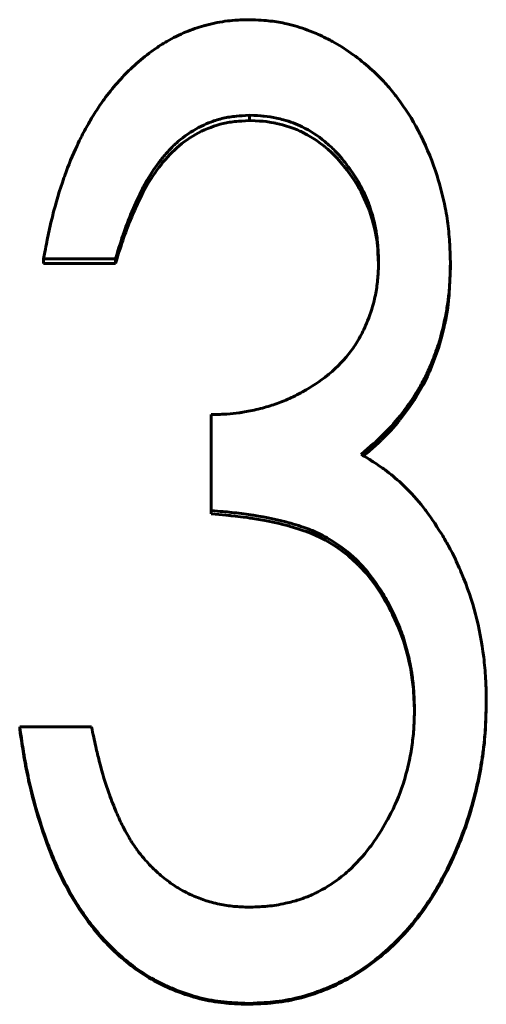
# Model space of a CAD drawing. Header units: millimetres. Extents: x 0 to 594, y 0 to 420.
# Tile 9 of 22: x 150.56 to 153.06, y 209.08 to 214.35. Entities that reach past the tile are written whole.
import ezdxf

# ---------------------------------------------------------------- set-up
doc = ezdxf.new("R2010")
doc.units = ezdxf.units.MM
doc.linetypes.add('K5LT_BASIC', pattern=[0])
doc.layers.add('Системный слой (1)', color=7, linetype='Continuous', true_color=0x6c6c6c)

# ---------------------------------------------------------------- blocks, each defined once
blk = doc.blocks.new('U9')
at = {"layer": 'Системный слой (1)', "color": 150, "linetype": 'K5LT_BASIC', "lineweight": 60, "true_color": 0x0080ff}
for p, q in [((151.629, 211.6994), (151.5882, 211.7028)), ((151.6664, 211.6962), (151.629, 211.6994)), ((151.6818, 211.6948), (151.6664, 211.6962)), ((151.6887, 211.6941), (151.6818, 211.6948)), ((151.6919, 211.6938), (151.6887, 211.6941)), ((151.6935, 211.6936), (151.6919, 211.6938)), ((151.6943, 211.6936), (151.6935, 211.6936)), ((151.6947, 211.6935), (151.6943, 211.6936)), ((151.6949, 211.6935), (151.6947, 211.6935)), ((151.695, 211.6935), (151.6949, 211.6935)), ((151.7175, 211.6911), (151.695, 211.6935)), ((151.7599, 211.686), (151.7175, 211.6911)), ((151.7808, 211.6832), (151.7599, 211.686)), ((151.7911, 211.6817), (151.7808, 211.6832)), ((151.7963, 211.6809), (151.7911, 211.6817)), ((151.7988, 211.6806), (151.7963, 211.6809)), ((151.8001, 211.6804), (151.7988, 211.6806)), ((151.8008, 211.6803), (151.8001, 211.6804)), ((151.8011, 211.6802), (151.8008, 211.6803)), ((151.8012, 211.6802), (151.8011, 211.6802)), ((151.8767, 211.6675), (151.8012, 211.6802)), ((151.9462, 211.6529), (151.8767, 211.6675)), ((151.9792, 211.6449), (151.9462, 211.6529)), ((151.9952, 211.6406), (151.9792, 211.6449)), ((152.0032, 211.6385), (151.9952, 211.6406)), ((152.0071, 211.6374), (152.0032, 211.6385)), ((152.0091, 211.6368), (152.0071, 211.6374)), ((152.01, 211.6365), (152.0091, 211.6368)), ((152.0105, 211.6364), (152.01, 211.6365)), ((152.0108, 211.6363), (152.0105, 211.6364)), ((152.0109, 211.6363), (152.0108, 211.6363)), ((152.0533, 211.6238), (152.0109, 211.6363)), ((152.0855, 211.6133), (152.0533, 211.6238)), ((152.0998, 211.6083), (152.0855, 211.6133)), ((152.1065, 211.6058), (152.0998, 211.6083)), ((152.1098, 211.6046), (152.1065, 211.6058)), ((152.1114, 211.604), (152.1098, 211.6046)), ((152.1122, 211.6036), (152.1114, 211.604)), ((152.1126, 211.6035), (152.1122, 211.6036)), ((152.1128, 211.6034), (152.1126, 211.6035)), ((152.1129, 211.6034), (152.1128, 211.6034)), ((152.1423, 211.5913), (152.1129, 211.6034)), ((152.1763, 211.5753), (152.1423, 211.5913)), ((152.1931, 211.5666), (152.1763, 211.5753)), ((152.2014, 211.5621), (152.1931, 211.5666)), ((152.2056, 211.5598), (152.2014, 211.5621)), ((152.2077, 211.5587), (152.2056, 211.5598)), ((152.2087, 211.5581), (152.2077, 211.5587)), ((152.2092, 211.5578), (152.2087, 211.5581)), ((152.2095, 211.5577), (152.2092, 211.5578)), ((152.2096, 211.5576), (152.2095, 211.5577)), ((152.261, 211.5257), (152.2096, 211.5576)), ((152.3221, 211.4799), (152.261, 211.5257)), ((152.3511, 211.4545), (152.3221, 211.4799)), ((152.3653, 211.4412), (152.3511, 211.4545)), ((152.3722, 211.4345), (152.3653, 211.4412)), ((152.3757, 211.431), (152.3722, 211.4345)), ((152.3774, 211.4293), (152.3757, 211.431)), ((152.3783, 211.4284), (152.3774, 211.4293)), ((152.3787, 211.428), (152.3783, 211.4284)), ((152.3789, 211.4278), (152.3787, 211.428)), ((152.3791, 211.4277), (152.3789, 211.4278)), ((152.4199, 211.3834), (152.3791, 211.4277)), ((152.4669, 211.3236), (152.4199, 211.3834)), ((152.4889, 211.2917), (152.4669, 211.3236)), ((152.4994, 211.2753), (152.4889, 211.2917)), ((152.5046, 211.267), (152.4994, 211.2753)), ((152.5072, 211.2628), (152.5046, 211.267)), ((152.5084, 211.2607), (152.5072, 211.2628)), ((152.5091, 211.2596), (152.5084, 211.2607)), ((152.5094, 211.2591), (152.5091, 211.2596)), ((152.5096, 211.2588), (152.5094, 211.2591)), ((152.5096, 211.2587), (152.5096, 211.2588)), ((152.5248, 211.2327), (152.5096, 211.2587)), ((152.5428, 211.1995), (152.5248, 211.2327)), ((152.5517, 211.1822), (152.5428, 211.1995)), ((152.5561, 211.1733), (152.5517, 211.1822)), ((152.5583, 211.1689), (152.5561, 211.1733)), ((152.5594, 211.1666), (152.5583, 211.1689)), ((152.56, 211.1655), (152.5594, 211.1666)), ((152.5603, 211.1649), (152.56, 211.1655)), ((152.5604, 211.1647), (152.5603, 211.1649)), ((152.5605, 211.1645), (152.5604, 211.1647)), ((152.573, 211.138), (152.5605, 211.1645)), ((152.589, 211.1018), (152.573, 211.138)), ((152.5963, 211.0839), (152.589, 211.1018)), ((152.5998, 211.0751), (152.5963, 211.0839)), ((152.6015, 211.0707), (152.5998, 211.0751)), ((152.6024, 211.0685), (152.6015, 211.0707)), ((152.6028, 211.0674), (152.6024, 211.0685)), ((152.603, 211.0668), (152.6028, 211.0674)), ((152.6031, 211.0666), (152.603, 211.0668)), ((152.6032, 211.0664), (152.6031, 211.0666)), ((152.6199, 211.0189), (152.6032, 211.0664)), ((152.6422, 210.9413), (152.6199, 211.0189)), ((152.6514, 210.9011), (152.6422, 210.9413)), ((152.6556, 210.8807), (152.6514, 210.9011)), ((152.6575, 210.8704), (152.6556, 210.8807)), ((152.6585, 210.8652), (152.6575, 210.8704)), ((152.659, 210.8627), (152.6585, 210.8652)), ((152.6592, 210.8614), (152.659, 210.8627)), ((152.6593, 210.8607), (152.6592, 210.8614)), ((152.6594, 210.8604), (152.6593, 210.8607)), ((152.6594, 210.8602), (152.6594, 210.8604)), ((152.6603, 210.8552), (152.6594, 210.8602)), ((152.6678, 210.8048), (152.6603, 210.8552)), ((152.6706, 210.7794), (152.6678, 210.8048)), ((152.6718, 210.7667), (152.6706, 210.7794)), ((152.6723, 210.7603), (152.6718, 210.7667)), ((152.6726, 210.7572), (152.6723, 210.7603)), ((152.6727, 210.7556), (152.6726, 210.7572)), ((152.6728, 210.7548), (152.6727, 210.7556)), ((152.6728, 210.7544), (152.6728, 210.7548)), ((152.6728, 210.7542), (152.6728, 210.7544)), ((152.6728, 210.754), (152.6728, 210.7542)), ((152.6778, 210.6525), (152.6728, 210.754))]:
    blk.add_line(p, q, dxfattribs=at)
blk = doc.blocks.new('U10')
at = {"layer": 'Системный слой (1)', "color": 150, "linetype": 'K5LT_BASIC', "lineweight": 60, "true_color": 0x0080ff}
for p, q in [((151.8235, 213.8078), (151.7945, 213.8089)), ((151.8482, 213.8065), (151.8235, 213.8078)), ((151.8584, 213.8057), (151.8482, 213.8065)), ((151.863, 213.8054), (151.8584, 213.8057)), ((151.8651, 213.8052), (151.863, 213.8054)), ((151.8662, 213.8051), (151.8651, 213.8052)), ((151.8667, 213.805), (151.8662, 213.8051)), ((151.867, 213.805), (151.8667, 213.805)), ((151.8671, 213.805), (151.867, 213.805)), ((151.8672, 213.805), (151.8671, 213.805)), ((151.8828, 213.8033), (151.8672, 213.805)), ((151.9107, 213.7992), (151.8828, 213.8033)), ((151.9249, 213.7966), (151.9107, 213.7992)), ((151.9319, 213.7952), (151.9249, 213.7966)), ((151.9355, 213.7945), (151.9319, 213.7952)), ((151.9373, 213.7941), (151.9355, 213.7945)), ((151.9382, 213.7939), (151.9373, 213.7941)), ((151.9386, 213.7938), (151.9382, 213.7939)), ((151.9388, 213.7938), (151.9386, 213.7938)), ((151.9389, 213.7937), (151.9388, 213.7938)), ((151.9714, 213.786), (151.9389, 213.7937)), ((152.026, 213.7687), (151.9714, 213.786)), ((152.0517, 213.7585), (152.026, 213.7687)), ((152.0642, 213.753), (152.0517, 213.7585)), ((152.0703, 213.7501), (152.0642, 213.753)), ((152.0734, 213.7486), (152.0703, 213.7501)), ((152.0749, 213.7479), (152.0734, 213.7486)), ((152.0756, 213.7475), (152.0749, 213.7479)), ((152.076, 213.7473), (152.0756, 213.7475)), ((152.0762, 213.7472), (152.076, 213.7473)), ((152.0763, 213.7472), (152.0762, 213.7472)), ((152.1036, 213.7329), (152.0763, 213.7472)), ((152.1512, 213.7033), (152.1036, 213.7329)), ((152.1747, 213.6865), (152.1512, 213.7033)), ((152.1864, 213.6776), (152.1747, 213.6865)), ((152.1922, 213.673), (152.1864, 213.6776)), ((152.1951, 213.6707), (152.1922, 213.673)), ((152.1966, 213.6695), (152.1951, 213.6707)), ((152.1973, 213.6689), (152.1966, 213.6695)), ((152.1977, 213.6686), (152.1973, 213.6689)), ((152.1978, 213.6685), (152.1977, 213.6686)), ((152.1979, 213.6684), (152.1978, 213.6685)), ((152.2138, 213.6551), (152.1979, 213.6684)), ((152.2332, 213.6375), (152.2138, 213.6551)), ((152.2425, 213.6285), (152.2332, 213.6375)), ((152.2471, 213.624), (152.2425, 213.6285)), ((152.2493, 213.6217), (152.2471, 213.624)), ((152.2504, 213.6205), (152.2493, 213.6217)), ((152.251, 213.62), (152.2504, 213.6205)), ((152.2512, 213.6197), (152.251, 213.62)), ((152.2514, 213.6195), (152.2512, 213.6197)), ((152.2633, 213.6068), (152.2514, 213.6195)), ((152.2514, 213.6195), (152.2514, 213.6195)), ((152.2808, 213.587), (152.2633, 213.6068)), ((152.29, 213.5762), (152.2808, 213.587)), ((152.2946, 213.5706), (152.29, 213.5762)), ((152.297, 213.5678), (152.2946, 213.5706)), ((152.2981, 213.5663), (152.297, 213.5678)), ((152.2987, 213.5656), (152.2981, 213.5663)), ((152.299, 213.5653), (152.2987, 213.5656)), ((152.2992, 213.5651), (152.299, 213.5653)), ((152.2993, 213.565), (152.2992, 213.5651)), ((152.3155, 213.5445), (152.2993, 213.565)), ((152.3514, 213.4948), (152.3155, 213.5445)), ((152.3672, 213.4702), (152.3514, 213.4948)), ((152.3746, 213.458), (152.3672, 213.4702)), ((152.3781, 213.4519), (152.3746, 213.458)), ((152.3799, 213.4488), (152.3781, 213.4519)), ((152.3808, 213.4473), (152.3799, 213.4488)), ((152.3812, 213.4466), (152.3808, 213.4473)), ((152.3814, 213.4462), (152.3812, 213.4466)), ((152.3815, 213.446), (152.3814, 213.4462)), ((152.3816, 213.4459), (152.3815, 213.446)), ((152.3917, 213.4273), (152.3816, 213.4459)), ((152.4179, 213.3723), (152.3917, 213.4273)), ((152.4297, 213.3434), (152.4179, 213.3723)), ((152.4352, 213.3287), (152.4297, 213.3434)), ((152.4379, 213.3212), (152.4352, 213.3287)), ((152.4392, 213.3175), (152.4379, 213.3212)), ((152.4399, 213.3156), (152.4392, 213.3175)), ((152.4402, 213.3147), (152.4399, 213.3156)), ((152.4404, 213.3142), (152.4402, 213.3147)), ((152.4405, 213.314), (152.4404, 213.3142)), ((152.4405, 213.3138), (152.4405, 213.314)), ((152.4518, 213.2788), (152.4405, 213.3138)), ((152.4655, 213.2257), (152.4518, 213.2788)), ((152.4708, 213.1994), (152.4655, 213.2257)), ((152.473, 213.1863), (152.4708, 213.1994)), ((152.474, 213.1798), (152.473, 213.1863)), ((152.4745, 213.1766), (152.474, 213.1798)), ((152.4748, 213.175), (152.4745, 213.1766)), ((152.4749, 213.1742), (152.4748, 213.175)), ((152.4749, 213.1737), (152.4749, 213.1742)), ((152.475, 213.1735), (152.4749, 213.1737)), ((152.475, 213.1734), (152.475, 213.1735)), ((152.4752, 213.172), (152.475, 213.1734)), ((152.4791, 213.1386), (152.4752, 213.172)), ((152.4807, 213.1205), (152.4791, 213.1386)), ((152.4815, 213.111), (152.4807, 213.1205)), ((152.4818, 213.1062), (152.4815, 213.111)), ((152.482, 213.1038), (152.4818, 213.1062)), ((152.482, 213.1026), (152.482, 213.1038)), ((152.4821, 213.1019), (152.482, 213.1026)), ((152.4821, 213.1016), (152.4821, 213.1019)), ((152.4821, 213.1015), (152.4821, 213.1016)), ((152.4821, 213.1014), (152.4821, 213.1015)), ((152.4852, 213.0401), (152.4821, 213.1014))]:
    blk.add_line(p, q, dxfattribs=at)
blk = doc.blocks.new('U33')
at = {"layer": 'Системный слой (1)', "color": 150, "linetype": 'K5LT_BASIC', "lineweight": 60, "true_color": 0x0080ff}
for p, q in [((152.8703, 213.0271), (152.8642, 212.8807)), ((152.8626, 212.8627), (152.8606, 212.8443)), ((152.8635, 212.8717), (152.8626, 212.8627)), ((152.8639, 212.8763), (152.8635, 212.8717)), ((152.864, 212.8785), (152.8639, 212.8763)), ((152.8641, 212.8796), (152.864, 212.8785)), ((152.8642, 212.8802), (152.8641, 212.8796)), ((152.8642, 212.8807), (152.8642, 212.8806)), ((152.8642, 212.8806), (152.8642, 212.8805)), ((152.8642, 212.8805), (152.8642, 212.8802)), ((152.8557, 212.807), (152.8432, 212.7357)), ((152.8606, 212.8443), (152.8557, 212.807)), ((152.8353, 212.6983), (152.8265, 212.6617)), ((152.8394, 212.7169), (152.8353, 212.6983)), ((152.8413, 212.7264), (152.8394, 212.7169)), ((152.8423, 212.7311), (152.8413, 212.7264)), ((152.8428, 212.7335), (152.8423, 212.7311)), ((152.843, 212.7347), (152.8428, 212.7335)), ((152.8432, 212.7353), (152.843, 212.7347)), ((152.8432, 212.7357), (152.8432, 212.7355)), ((152.8432, 212.7355), (152.8432, 212.7353)), ((152.8265, 212.6617), (152.8066, 212.5912)), ((152.8066, 212.5912), (152.7575, 212.4615)), ((152.7479, 212.4409), (152.7401, 212.4251)), ((152.7517, 212.4489), (152.7479, 212.4409)), ((152.7535, 212.4528), (152.7517, 212.4489)), ((152.7544, 212.4548), (152.7535, 212.4528)), ((152.7549, 212.4558), (152.7544, 212.4548)), ((152.7551, 212.4563), (152.7549, 212.4558)), ((152.7552, 212.4565), (152.7551, 212.4563)), ((152.7553, 212.4566), (152.7552, 212.4565)), ((152.7575, 212.4615), (152.7553, 212.4566)), ((152.7236, 212.3932), (152.6862, 212.3291)), ((152.7401, 212.4251), (152.7236, 212.3932)), ((152.6853, 212.3276), (152.6851, 212.3273)), ((152.6854, 212.3277), (152.6853, 212.3276)), ((152.6862, 212.3291), (152.6854, 212.3277)), ((152.665, 212.296), (152.6438, 212.2651)), ((152.6753, 212.3118), (152.665, 212.296)), ((152.6804, 212.3198), (152.6753, 212.3118)), ((152.6829, 212.3238), (152.6804, 212.3198)), ((152.6842, 212.3258), (152.6829, 212.3238)), ((152.6848, 212.3268), (152.6842, 212.3258)), ((152.6851, 212.3273), (152.6848, 212.3268)), ((152.6438, 212.2651), (152.6007, 212.2079)), ((152.5758, 212.1778), (152.5499, 212.1487)), ((152.5884, 212.1928), (152.5758, 212.1778)), ((152.5946, 212.2003), (152.5884, 212.1928)), ((152.5977, 212.2042), (152.5946, 212.2003)), ((152.5992, 212.2061), (152.5977, 212.2042)), ((152.6, 212.207), (152.5992, 212.2061)), ((152.6004, 212.2075), (152.6, 212.207)), ((152.6006, 212.2078), (152.6004, 212.2075)), ((152.6007, 212.2079), (152.6006, 212.2078)), ((152.5499, 212.1487), (152.5018, 212.0994)), ((152.4683, 212.0686), (152.4225, 212.0287)), ((152.4866, 212.0851), (152.4683, 212.0686)), ((152.4946, 212.0926), (152.4866, 212.0851)), ((152.4983, 212.0961), (152.4946, 212.0926)), ((152.5001, 212.0978), (152.4983, 212.0961)), ((152.501, 212.0987), (152.5001, 212.0978)), ((152.5014, 212.0991), (152.501, 212.0987)), ((152.5016, 212.0993), (152.5014, 212.0991)), ((152.5017, 212.0994), (152.5016, 212.0993)), ((152.5018, 212.0994), (152.5017, 212.0994)), ((152.4225, 212.0287), (152.4049, 212.0137))]:
    blk.add_line(p, q, dxfattribs=at)

msp = doc.modelspace()

# ---------------------------------------------------------------- linework, layer by layer
at = {"layer": 'Системный слой (1)', "color": 150, "linetype": 'K5LT_BASIC', "lineweight": 60, "true_color": 0x0080ff}
for p, q in [((151.7945, 213.8372), (151.7945, 213.8089)), ((151.0754, 213.0685), (150.6908, 213.0685)), ((150.6908, 213.0685), (150.6908, 213.044)), ((151.0754, 213.0685), (151.0754, 213.044)), ((151.0754, 213.044), (150.6908, 213.044)), ((152.8703, 213.0515), (152.8703, 213.0271)), ((151.5882, 211.7207), (151.5882, 212.2345)), ((151.5882, 211.7207), (151.5882, 211.7028)), ((153.0626, 210.7031), (153.0626, 210.6901)), ((150.5626, 210.5634), (150.9472, 210.5634)), ((150.5626, 210.5634), (150.5626, 210.551)), ((151.7895, 209.0827), (151.7895, 209.0776))]:
    msp.add_line(p, q, dxfattribs=at)
for points, knots in [([(150.6908, 213.0685), (150.6953, 213.0937), (150.7032, 213.1364), (150.7092, 213.1672), (150.7118, 213.1802), (150.7118, 213.1805), (150.7188, 213.215), (150.7261, 213.2478), (150.7352, 213.2848), (150.7363, 213.2891), (150.7561, 213.3675), (150.7768, 213.4366), (150.8011, 213.5058), (150.8025, 213.5097), (150.8242, 213.5703), (150.8461, 213.6237), (150.8777, 213.6913), (150.8861, 213.7087), (150.908, 213.7513), (150.9217, 213.7766), (150.9411, 213.8098), (150.9464, 213.8188), (150.9672, 213.8531), (150.9829, 213.8773), (151.0039, 213.9075), (151.0089, 213.9147), (151.0363, 213.9522), (151.0601, 213.9818), (151.1097, 214.0379), (151.1331, 214.0622), (151.1599, 214.088), (151.163, 214.0909), (151.1959, 214.1217), (151.2483, 214.1657), (151.3029, 214.203), (151.3345, 214.2226), (151.3421, 214.2272), (151.3843, 214.2517), (151.449, 214.2837), (151.5167, 214.3071), (151.5534, 214.3174), (151.5577, 214.3185), (151.5825, 214.325), (151.6019, 214.3295), (151.6395, 214.3369), (151.6583, 214.3399), (151.6918, 214.3442), (151.7097, 214.3457), (151.7304, 214.3469), (151.7322, 214.347), (151.7456, 214.3476), (151.7648, 214.3483), (151.7905, 214.3489)], [0, 0, 0, 0, 0.03125, 0.0605469, 0.0605469, 0.0625, 0.0625, 0.1171875, 0.1171875, 0.125, 0.125, 0.2421875, 0.2421875, 0.25, 0.25, 0.34375, 0.34375, 0.375, 0.375, 0.421875, 0.421875, 0.4375, 0.4375, 0.484375, 0.484375, 0.5, 0.5, 0.5625, 0.5625, 0.6171875, 0.6171875, 0.625, 0.625, 0.6875, 0.734375, 0.734375, 0.75, 0.75, 0.8125, 0.8671875, 0.8671875, 0.875, 0.875, 0.90625, 0.90625, 0.9375, 0.9375, 0.9667969, 0.9667969, 0.96875, 0.96875, 0.9999998, 0.9999998, 0.9999998, 0.9999998]), ([(151.7905, 214.3489), (151.8409, 214.3469), (151.879, 214.3445), (151.9057, 214.3416), (151.9061, 214.3416), (151.9357, 214.3383), (151.9644, 214.3335), (152.0028, 214.3246), (152.0128, 214.3221), (152.0595, 214.3095), (152.1238, 214.288), (152.186, 214.2594), (152.2211, 214.2414), (152.2302, 214.2366), (152.2715, 214.2138), (152.3044, 214.1932), (152.3698, 214.1474), (152.4009, 214.1232), (152.4592, 214.0726), (152.4865, 214.0462), (152.5327, 213.9965), (152.5518, 213.9742), (152.5764, 213.9431), (152.5828, 213.9348), (152.6284, 213.8742), (152.6647, 213.8169), (152.702, 213.7464), (152.7067, 213.7372), (152.746, 213.6589), (152.7752, 213.5872), (152.8167, 213.4558), (152.8312, 213.399), (152.8461, 213.3229), (152.8495, 213.3034), (152.8581, 213.2482), (152.8622, 213.2107), (152.865, 213.1709), (152.8651, 213.1692), (152.8669, 213.1425), (152.8686, 213.1035), (152.8703, 213.0515)], [0, 0, 0, 0, 0.0605469, 0.0605469, 0.0625, 0.0625, 0.109375, 0.109375, 0.125, 0.125, 0.1875, 0.234375, 0.234375, 0.25, 0.25, 0.3125, 0.3125, 0.375, 0.375, 0.4375, 0.4375, 0.484375, 0.484375, 0.5, 0.5, 0.609375, 0.609375, 0.625, 0.625, 0.75, 0.75, 0.84375, 0.84375, 0.875, 0.875, 0.9355469, 0.9355469, 0.9375, 0.9375, 0.9999981, 0.9999981, 0.9999981, 0.9999981]), ([(151.7945, 213.8372), (151.764, 213.8357), (151.7408, 213.8341), (151.7245, 213.8326), (151.7243, 213.8326), (151.7109, 213.8313), (151.6987, 213.8297), (151.6753, 213.8259), (151.6644, 213.8238), (151.631, 213.8159), (151.5922, 213.804), (151.5536, 213.7873), (151.5315, 213.7766), (151.5257, 213.7736), (151.4813, 213.7504), (151.4447, 213.7255), (151.4084, 213.694), (151.406, 213.6918), (151.3877, 213.6754), (151.3576, 213.6454), (151.328, 213.61), (151.3124, 213.5898), (151.3103, 213.5871), (151.2819, 213.5497), (151.2577, 213.5124), (151.2346, 213.4704), (151.2329, 213.4673), (151.2222, 213.4474), (151.2037, 213.4107), (151.1841, 213.3675), (151.1734, 213.3429), (151.1718, 213.3394), (151.1522, 213.2937), (151.1355, 213.2509), (151.12, 213.2068), (151.1194, 213.205), (151.1086, 213.1737), (151.094, 213.1286), (151.0754, 213.0685)], [0, 0, 0, 0, 0.060547, 0.060547, 0.0625, 0.0625, 0.09375, 0.09375, 0.125, 0.125, 0.1875, 0.234375, 0.234375, 0.25, 0.25, 0.367188, 0.367188, 0.375, 0.375, 0.4375, 0.492188, 0.492188, 0.5, 0.5, 0.617188, 0.617188, 0.625, 0.625, 0.6875, 0.742188, 0.742188, 0.75, 0.75, 0.871094, 0.871094, 0.875, 0.875, 1, 1, 1, 1]), ([(151.7945, 213.8089), (151.7631, 213.8073), (151.7394, 213.8058), (151.7235, 213.8042), (151.6983, 213.8018), (151.6749, 213.798), (151.6533, 213.793), (151.6089, 213.7825), (151.5646, 213.7658), (151.5205, 213.743), (151.4787, 213.7213), (151.4398, 213.6944), (151.4039, 213.6624), (151.3715, 213.6335), (151.3397, 213.5986), (151.3085, 213.5577), (151.2801, 213.5205), (151.2545, 213.4808), (151.2317, 213.4386), (151.2126, 213.4034), (151.1923, 213.3608), (151.1707, 213.3108), (151.1516, 213.2668), (151.1344, 213.2228), (151.1191, 213.1788), (151.1086, 213.1487), (151.094, 213.1038), (151.0754, 213.044)], [0, 0, 0, 0, 0.0625, 0.0625, 0.0625, 0.125, 0.125, 0.125, 0.25, 0.25, 0.25, 0.375, 0.375, 0.375, 0.5, 0.5, 0.5, 0.625, 0.625, 0.625, 0.75, 0.75, 0.75, 0.875, 0.875, 0.875, 1, 1, 1, 1]), ([(152.4856, 213.0535), (152.485, 213.0697), (152.4838, 213.097), (152.4827, 213.1168), (152.4822, 213.1252), (152.4822, 213.1253), (152.4808, 213.1463), (152.4791, 213.165), (152.4765, 213.1877), (152.4758, 213.1928), (152.4685, 213.2447), (152.4569, 213.2921), (152.4283, 213.3753), (152.4142, 213.4091), (152.3929, 213.4517), (152.3871, 213.4626), (152.3651, 213.5017), (152.3456, 213.5315), (152.3154, 213.5717), (152.3078, 213.5815), (152.2865, 213.6078), (152.2743, 213.6221), (152.2589, 213.6389), (152.2556, 213.6425), (152.2433, 213.6553), (152.2348, 213.6636), (152.217, 213.68), (152.2079, 213.6879), (152.1583, 213.7283), (152.1177, 213.7548), (152.0454, 213.7904), (152.0118, 213.803), (151.9638, 213.8162), (151.9512, 213.8193), (151.916, 213.8269), (151.8936, 213.8305), (151.8701, 213.833), (151.8682, 213.8332), (151.8512, 213.8348), (151.827, 213.8361), (151.7945, 213.8372)], [0, 0, 0, 0, 0.03125, 0.060547, 0.060547, 0.0625, 0.0625, 0.109375, 0.109375, 0.125, 0.125, 0.25, 0.25, 0.34375, 0.34375, 0.375, 0.375, 0.46875, 0.46875, 0.5, 0.5, 0.546875, 0.546875, 0.5625, 0.5625, 0.59375, 0.59375, 0.625, 0.625, 0.75, 0.75, 0.84375, 0.84375, 0.875, 0.875, 0.933594, 0.933594, 0.9375, 0.9375, 1, 1, 1, 1]), ([(151.5882, 212.2345), (151.6248, 212.2354), (151.6525, 212.2364), (151.672, 212.2376), (151.6723, 212.2376), (151.6952, 212.239), (151.7165, 212.2411), (151.7441, 212.2449), (151.7514, 212.246), (151.7831, 212.2513), (151.811, 212.2571), (151.871, 212.2718), (151.8983, 212.2795), (151.9474, 212.2956), (151.9726, 212.3054), (152.0243, 212.3285), (152.0513, 212.342), (152.1282, 212.3844), (152.1727, 212.4139), (152.214, 212.4473), (152.2161, 212.4491), (152.2661, 212.4907), (152.3052, 212.5311), (152.3528, 212.5952), (152.3751, 212.6297), (152.3951, 212.668), (152.408, 212.6943), (152.4143, 212.7082), (152.4374, 212.7631), (152.4512, 212.8038), (152.4647, 212.8575), (152.4676, 212.8706), (152.4754, 212.9107), (152.4791, 212.9379), (152.4814, 212.9667), (152.4815, 212.9679), (152.4831, 212.9873), (152.4844, 213.0157), (152.4856, 213.0535)], [0, 0, 0, 0, 0.0605469, 0.0605469, 0.0625, 0.0625, 0.109375, 0.109375, 0.125, 0.125, 0.1875, 0.1875, 0.25, 0.25, 0.3125, 0.3125, 0.375, 0.375, 0.4921875, 0.4921875, 0.5, 0.5, 0.625, 0.625, 0.6875, 0.71875, 0.71875, 0.75, 0.75, 0.84375, 0.84375, 0.875, 0.875, 0.9355469, 0.9355469, 0.9375, 0.9375, 0.9999981, 0.9999981, 0.9999981, 0.9999981]), ([(152.8703, 213.0515), (152.8696, 213.0188), (152.8688, 212.9902), (152.8673, 212.9534), (152.8662, 212.9324), (152.8651, 212.9149), (152.8644, 212.9065), (152.8644, 212.9059), (152.8623, 212.8814), (152.8596, 212.8577), (152.8526, 212.8091), (152.8485, 212.7848), (152.8329, 212.7068), (152.811, 212.6205), (152.7825, 212.5421), (152.7646, 212.4993), (152.7602, 212.489), (152.7455, 212.457), (152.7348, 212.4355), (152.7116, 212.3923), (152.6987, 212.3701), (152.6656, 212.3168), (152.6447, 212.2862), (152.6156, 212.2473), (152.6085, 212.2381), (152.5707, 212.1907), (152.5388, 212.1554), (152.504, 212.1215), (152.5026, 212.1201), (152.4783, 212.0966), (152.4415, 212.0641), (152.3915, 212.0218)], [0, 0, 0, 0, 0.0625, 0.0625, 0.09375, 0.1210938, 0.1210938, 0.125, 0.125, 0.1875, 0.1875, 0.25, 0.25, 0.375, 0.46875, 0.46875, 0.5, 0.5, 0.5625, 0.5625, 0.625, 0.625, 0.71875, 0.71875, 0.75, 0.75, 0.8710938, 0.8710938, 0.875, 0.875, 0.9999999, 0.9999999, 0.9999999, 0.9999999]), ([(152.3915, 212.0218), (152.4198, 212.0047), (152.4412, 211.9916), (152.4561, 211.9822), (152.4563, 211.9821), (152.4691, 211.974), (152.4804, 211.9666), (152.5016, 211.9521), (152.5111, 211.9455), (152.5494, 211.9171), (152.5784, 211.8929), (152.6172, 211.8566), (152.6271, 211.8469), (152.6733, 211.8008), (152.7062, 211.7634), (152.736, 211.7241), (152.7372, 211.7225), (152.7584, 211.6944), (152.7872, 211.6519), (152.8242, 211.5942)], [0, 0, 0, 0, 0.121094, 0.121094, 0.125, 0.125, 0.1875, 0.1875, 0.25, 0.25, 0.4375, 0.4375, 0.5, 0.5, 0.742188, 0.742188, 0.75, 0.75, 1, 1, 1, 1]), ([(152.678, 210.6599), (152.6771, 210.6838), (152.6755, 210.7243), (152.6738, 210.7535), (152.6729, 210.7658), (152.6729, 210.7662), (152.6708, 210.7942), (152.6678, 210.8209), (152.6624, 210.8563), (152.661, 210.8648), (152.6529, 210.9106), (152.645, 210.9462), (152.6263, 211.0153), (152.6153, 211.0492), (152.5911, 211.1131), (152.577, 211.1457), (152.546, 211.2096), (152.5313, 211.2375), (152.514, 211.2671), (152.5121, 211.2704), (152.4764, 211.3299), (152.439, 211.3802), (152.3913, 211.4317), (152.3855, 211.4377), (152.3406, 211.4832), (152.2992, 211.5175), (152.2402, 211.5567), (152.2254, 211.5658), (152.1801, 211.5916), (152.1499, 211.6061), (152.117, 211.6192), (152.1146, 211.6202), (152.0873, 211.6308), (152.0546, 211.6414), (152.0136, 211.6532), (152.012, 211.6536), (151.9519, 211.6707), (151.8868, 211.6847), (151.8109, 211.6966), (151.8057, 211.6974), (151.7677, 211.7031), (151.7334, 211.7074), (151.6973, 211.7112), (151.6957, 211.7113), (151.6714, 211.7138), (151.6358, 211.7169), (151.5882, 211.7207)], [0, 0, 0, 0, 0.03125, 0.060547, 0.060547, 0.0625, 0.0625, 0.109375, 0.109375, 0.125, 0.125, 0.1875, 0.1875, 0.25, 0.25, 0.3125, 0.3125, 0.367188, 0.367188, 0.375, 0.375, 0.484375, 0.484375, 0.5, 0.5, 0.59375, 0.59375, 0.625, 0.625, 0.683594, 0.683594, 0.6875, 0.6875, 0.748047, 0.748047, 0.75, 0.75, 0.867188, 0.867188, 0.875, 0.875, 0.935547, 0.935547, 0.9375, 0.9375, 1, 1, 1, 1]), ([(152.8242, 211.5942), (152.8372, 211.5718), (152.8583, 211.5349), (152.8732, 211.5075), (152.8795, 211.4953), (152.88, 211.4942), (152.8947, 211.4656), (152.9088, 211.4352), (152.9255, 211.3962), (152.9277, 211.391), (152.9609, 211.3114), (152.9861, 211.2378), (153.0244, 211.0934), (153.0389, 211.0166), (153.0532, 210.8973), (153.0566, 210.8597), (153.0587, 210.8222), (153.0588, 210.8207), (153.0603, 210.794), (153.0615, 210.755), (153.0626, 210.7031)], [0, 0, 0, 0, 0.0625, 0.117188, 0.117188, 0.125, 0.125, 0.234375, 0.234375, 0.25, 0.25, 0.5, 0.5, 0.75, 0.75, 0.871094, 0.871094, 0.875, 0.875, 1, 1, 1, 1]), ([(153.0626, 210.7031), (153.0618, 210.6713), (153.0602, 210.6173), (153.0586, 210.5783), (153.0577, 210.5619), (153.0576, 210.5615), (153.0555, 210.5231), (153.0523, 210.4872), (153.0467, 210.4405), (153.0451, 210.4285), (153.0403, 210.3953), (153.0366, 210.3724), (153.0282, 210.3255), (153.0233, 210.3008), (153.0077, 210.2276), (152.9961, 210.181), (152.965, 210.0719), (152.9417, 210.0052), (152.9044, 209.9146), (152.8947, 209.8922), (152.8632, 209.8224), (152.8219, 209.7396), (152.7772, 209.6652), (152.7525, 209.6276), (152.7497, 209.6234), (152.6947, 209.5418), (152.6378, 209.4729), (152.5713, 209.4073), (152.5673, 209.4034), (152.4922, 209.3314), (152.4166, 209.2742), (152.2541, 209.1801), (152.1661, 209.1437), (152.0265, 209.106), (151.9813, 209.0973), (151.9349, 209.092), (151.9329, 209.0917), (151.9006, 209.0882), (151.8531, 209.0852), (151.7895, 209.0827)], [0, 0, 0, 0, 0.03125, 0.0605469, 0.0605469, 0.0625, 0.0625, 0.109375, 0.109375, 0.125, 0.125, 0.15625, 0.15625, 0.1875, 0.1875, 0.25, 0.25, 0.34375, 0.34375, 0.375, 0.375, 0.4375, 0.4921875, 0.4921875, 0.5, 0.5, 0.6171875, 0.6171875, 0.625, 0.625, 0.75, 0.75, 0.875, 0.875, 0.9355469, 0.9355469, 0.9375, 0.9375, 0.9999999, 0.9999999, 0.9999999, 0.9999999]), ([(153.0626, 210.6901), (153.061, 210.6268), (153.0594, 210.5793), (153.0576, 210.5476), (153.0548, 210.4988), (153.0501, 210.4516), (153.0435, 210.4058), (153.0372, 210.3618), (153.0287, 210.315), (153.0181, 210.2655), (153.0077, 210.217), (152.9962, 210.1708), (152.9837, 210.1271), (152.9588, 210.0403), (152.9256, 209.9513), (152.8842, 209.86), (152.8422, 209.7674), (152.7962, 209.6843), (152.7463, 209.6106), (152.6913, 209.5294), (152.6302, 209.4568), (152.5629, 209.3926), (152.4922, 209.3251), (152.4163, 209.268), (152.3353, 209.2213), (152.2542, 209.1745), (152.1664, 209.1384), (152.0721, 209.1131), (152.0252, 209.1004), (151.9785, 209.0916), (151.932, 209.0865), (151.9007, 209.0831), (151.8533, 209.0801), (151.7895, 209.0776)], [0, 0, 0, 0, 0.0625, 0.0625, 0.0625, 0.125, 0.125, 0.125, 0.1875, 0.1875, 0.1875, 0.25, 0.25, 0.25, 0.375, 0.375, 0.375, 0.5, 0.5, 0.5, 0.625, 0.625, 0.625, 0.75, 0.75, 0.75, 0.875, 0.875, 0.875, 0.9375, 0.9375, 0.9375, 1, 1, 1, 1]), ([(151.7965, 209.5979), (151.8365, 209.599), (151.8671, 209.6005), (151.8897, 209.6025), (151.8906, 209.6026), (151.9219, 209.6057), (151.9533, 209.6108), (152.0124, 209.6239), (152.0361, 209.6302), (152.0654, 209.6395), (152.0722, 209.6419), (152.1011, 209.6522), (152.123, 209.6614), (152.1525, 209.6755), (152.1603, 209.6794), (152.2097, 209.705), (152.2497, 209.7311), (152.3001, 209.7714), (152.3127, 209.7823), (152.3655, 209.8303), (152.4031, 209.8717), (152.4424, 209.9235), (152.4475, 209.9303), (152.4794, 209.9747), (152.5049, 210.015), (152.5366, 210.0719), (152.5445, 210.0868), (152.5813, 210.1587), (152.6052, 210.2181), (152.633, 210.3104), (152.6411, 210.3415), (152.6548, 210.4042), (152.6606, 210.4362), (152.6692, 210.4982), (152.6723, 210.5292), (152.6743, 210.5616), (152.6744, 210.5629), (152.6758, 210.5849), (152.6769, 210.617), (152.678, 210.6599)], [0, 0, 0, 0, 0.0585938, 0.0585938, 0.0625, 0.0625, 0.125, 0.125, 0.171875, 0.171875, 0.1875, 0.1875, 0.234375, 0.234375, 0.25, 0.25, 0.34375, 0.34375, 0.375, 0.375, 0.484375, 0.484375, 0.5, 0.5, 0.59375, 0.59375, 0.625, 0.625, 0.75, 0.75, 0.8125, 0.8125, 0.875, 0.875, 0.9355469, 0.9355469, 0.9375, 0.9375, 0.9999979, 0.9999979, 0.9999979, 0.9999979]), ([(151.7895, 209.0827), (151.733, 209.0845), (151.69, 209.0869), (151.6596, 209.0899), (151.6591, 209.0899), (151.6355, 209.0924), (151.6136, 209.0955), (151.5703, 209.1031), (151.5486, 209.1077), (151.4864, 209.1234), (151.443, 209.1375), (151.3811, 209.1619), (151.3609, 209.1707), (151.3212, 209.1893), (151.3015, 209.1994), (151.2126, 209.2487), (151.1462, 209.2971), (151.0794, 209.3591), (151.075, 209.3633), (151.0106, 209.4247), (150.9552, 209.4896), (150.9034, 209.5639), (150.9016, 209.5665), (150.8551, 209.6342), (150.7737, 209.7772), (150.7071, 209.9472), (150.677, 210.0403), (150.676, 210.0435), (150.6515, 210.1202), (150.6312, 210.1948), (150.6118, 210.2807), (150.6094, 210.2919), (150.5986, 210.3422), (150.5907, 210.3842), (150.5831, 210.4296), (150.5828, 210.4315), (150.5779, 210.4614), (150.5712, 210.5051), (150.5626, 210.5634)], [0, 0, 0, 0, 0.060547, 0.060547, 0.0625, 0.0625, 0.09375, 0.09375, 0.125, 0.125, 0.1875, 0.1875, 0.21875, 0.21875, 0.25, 0.25, 0.367188, 0.367188, 0.375, 0.375, 0.496094, 0.496094, 0.5, 0.5, 0.625, 0.746094, 0.746094, 0.75, 0.75, 0.859375, 0.859375, 0.875, 0.875, 0.935547, 0.935547, 0.9375, 0.9375, 1, 1, 1, 1]), ([(151.7895, 209.0776), (151.7313, 209.0795), (151.6873, 209.0819), (151.6578, 209.085), (151.6134, 209.0896), (151.5701, 209.0971), (151.5278, 209.1077), (151.4861, 209.1182), (151.444, 209.1317), (151.4017, 209.1483), (151.3605, 209.1645), (151.3209, 209.1831), (151.2828, 209.2041), (151.208, 209.2453), (151.1374, 209.2975), (151.0711, 209.3605), (151.0086, 209.4198), (150.9517, 209.4867), (150.9002, 209.5611), (150.8099, 209.6918), (150.7349, 209.8502), (150.6752, 210.0364), (150.6482, 210.1206), (150.6255, 210.2055), (150.6072, 210.2912), (150.5984, 210.3323), (150.5902, 210.3754), (150.5827, 210.4207), (150.5779, 210.4496), (150.5712, 210.493), (150.5626, 210.551)], [0, 0, 0, 0, 0.0625, 0.0625, 0.0625, 0.125, 0.125, 0.125, 0.1875, 0.1875, 0.1875, 0.25, 0.25, 0.25, 0.375, 0.375, 0.375, 0.5, 0.5, 0.5, 0.75, 0.75, 0.75, 0.875, 0.875, 0.875, 0.9375, 0.9375, 0.9375, 1, 1, 1, 1]), ([(150.9472, 210.5634), (150.9555, 210.5239), (150.9704, 210.455), (150.9827, 210.4033), (150.9884, 210.3813), (150.9884, 210.381), (151.0051, 210.316), (151.0228, 210.2577), (151.0422, 210.2035), (151.0427, 210.2022), (151.0555, 210.1668), (151.0792, 210.1066), (151.1032, 210.0549), (151.1157, 210.0304), (151.1162, 210.0293), (151.1317, 209.9993), (151.1453, 209.9749), (151.1598, 209.9512), (151.1614, 209.9486), (151.1709, 209.9334), (151.1792, 209.9213), (151.1887, 209.9083), (151.1895, 209.9072), (151.1961, 209.8983), (151.2057, 209.8859), (151.2186, 209.8695)], [0, 0, 0, 0, 0.125, 0.2460938, 0.2460938, 0.25, 0.25, 0.4921875, 0.4921875, 0.5, 0.5, 0.625, 0.7421875, 0.7421875, 0.75, 0.75, 0.859375, 0.859375, 0.875, 0.875, 0.9335938, 0.9335938, 0.9375, 0.9375, 0.9999963, 0.9999963, 0.9999963, 0.9999963]), ([(151.2186, 209.8695), (151.2307, 209.8556), (151.2508, 209.8331), (151.2659, 209.817), (151.2728, 209.8101), (151.2733, 209.8095), (151.2832, 209.7997), (151.2927, 209.7907), (151.3133, 209.7725), (151.3241, 209.7634), (151.3608, 209.734), (151.3828, 209.718), (151.4135, 209.6987), (151.4247, 209.6923), (151.449, 209.6793), (151.4624, 209.6726), (151.5036, 209.6534), (151.5288, 209.6432), (151.5766, 209.6273), (151.6037, 209.6201), (151.6595, 209.6084), (151.6851, 209.6044), (151.7109, 209.6019), (151.7129, 209.6017), (151.7322, 209.5999), (151.7597, 209.5987), (151.7965, 209.5979)], [0, 0, 0, 0, 0.0625, 0.1171875, 0.1171875, 0.125, 0.125, 0.1875, 0.1875, 0.25, 0.25, 0.375, 0.375, 0.4375, 0.4375, 0.5, 0.5, 0.625, 0.625, 0.75, 0.75, 0.8671875, 0.8671875, 0.875, 0.875, 0.9999994, 0.9999994, 0.9999994, 0.9999994])]:
    msp.add_open_spline(points, degree=3, knots=knots, dxfattribs=at)

# ---------------------------------------------------------------- block references
at = {"layer": 'Системный слой (1)'}
for name in ['U10', 'U33', 'U9']:
    msp.add_blockref(name, (0, 0), dxfattribs=at)

doc.saveas('drawing.dxf')
